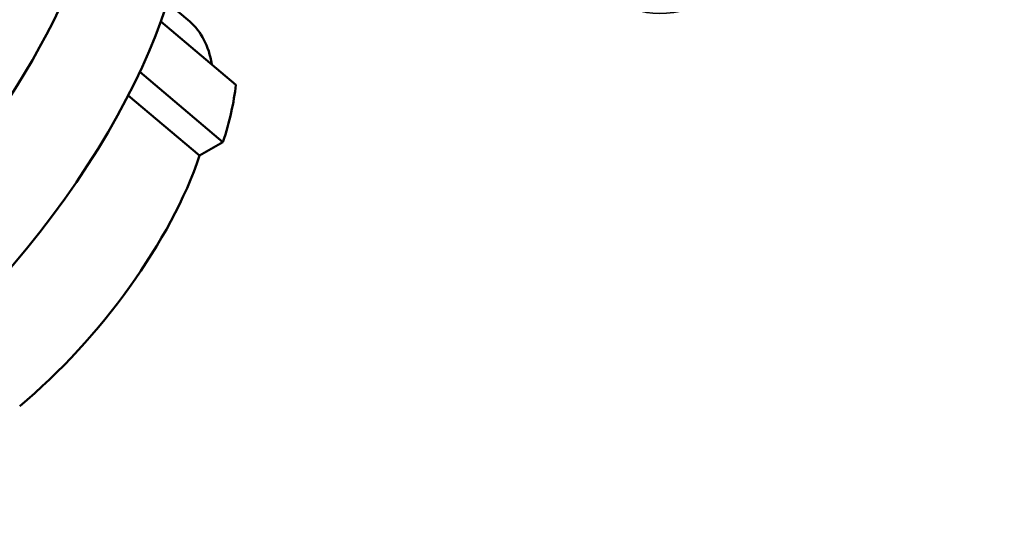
# Model space of a CAD drawing. Header units: millimetres. Extents: x 75 to 4764, y 75 to 3163.
# Tile 22 of 198: x 731 to 761, y 830 to 846. Entities that reach past the tile are written whole.
import ezdxf

# ---------------------------------------------------------------- set-up
doc = ezdxf.new("R2010")
doc.units = ezdxf.units.MM
doc.header["$LTSCALE"] = 15
doc.layers.add('Visible (ISO)', color=7, linetype='Continuous', lineweight=50)
doc.layers.add('Visible Narrow (ISO)', color=7, linetype='Continuous', lineweight=35)

msp = doc.modelspace()

# ---------------------------------------------------------------- linework, layer by layer
at = {"layer": 'Visible (ISO)'}
for p, q in [((735.341, 846.145), (736.029, 845.565)), ((735.145, 845.569), (737.44, 843.632)), ((734.501, 844.024), (737.047, 841.875)), ((734.147, 843.307), (736.333, 841.462)), ((737.047, 841.875), (736.333, 841.462))]:
    msp.add_line(p, q, dxfattribs=at)
for centre, major_axis, start_param, end_param in [((724.023, 843.92), (8.384, 9.935), 4.019766, 6.341911), ((726.435, 841.885), (8.384, 9.935), 3.212713, 6.283185), ((730.224, 838.687), (5.805, 6.878), 5.926513, 6.283185), ((730.224, 838.687), (-6.45, -7.642), 2.323642, 2.574298), ((730.224, 838.687), (-5.805, -6.878), 1.188695, 2.30963)]:
    msp.add_ellipse(centre, major_axis=major_axis, ratio=0.432677, start_param=start_param, end_param=end_param, dxfattribs=at)
at = {"layer": 'Visible Narrow (ISO)'}
msp.add_ellipse((754.357, 852.324), major_axis=(5.16, 6.114), ratio=0.432677, start_param=3.141593, end_param=6.283185, dxfattribs=at)

doc.saveas('drawing.dxf')
